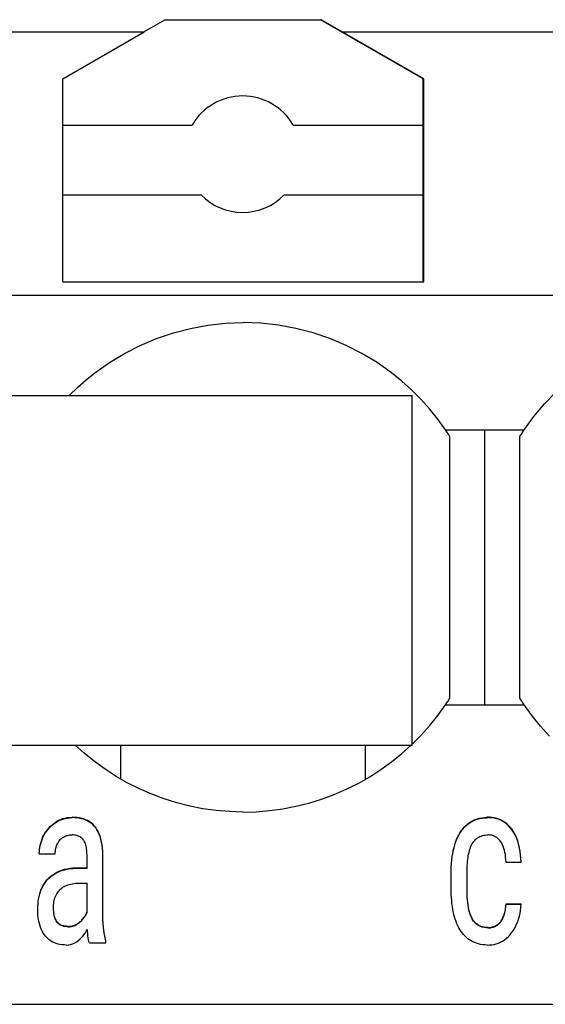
# Model space of a CAD drawing. Header units: millimetres. Extents: x -105 to 192, y -71 to 139.
# Tile 31 of 42: x 37.51 to 42.02, y 41.78 to 50.23. Entities that reach past the tile are written whole.
import ezdxf

# ---------------------------------------------------------------- set-up
doc = ezdxf.new("R2010")
doc.units = ezdxf.units.MM
doc.header["$LTSCALE"] = 1.5
doc.linetypes.add('PHL_THICK', pattern=[0])
doc.layers.get('0').update_dxf_attribs({"linetype": 'CONTINUOUS'})
doc.layers.add('PROJECTION', color=7, linetype='CONTINUOUS')

# ---------------------------------------------------------------- blocks, each defined once
blk = doc.blocks.new('FBS_2_4-select__2', base_point=(-118.5, 96.5))
at = {"color": 7, "linetype": 'Continuous'}
for p, q in [((-118.5, 96.5), (-118.5, 103.5)), ((-115.5, 103.5), (-118.5, 103.5)), ((-115.5, 96.5), (-115.5, 103.5)), ((-115.5, 96.5), (-118.5, 96.5))]:
    blk.add_line(p, q, dxfattribs=at)

msp = doc.modelspace()

# ---------------------------------------------------------------- linework, layer by layer
at = {"layer": 'PROJECTION', "color": 7, "linetype": 'PHL_THICK'}
for p, q in [((38.5703, 50.1268), (38.751, 50.2311)), ((38.751, 50.2311), (40.0889, 50.2311)), ((40.97, 49.7224), (40.0889, 50.2311)), ((40.0889, 50.2311), (40.0939, 50.2311)), ((40.2747, 50.1268), (40.0939, 50.2311)), ((37.35, 50.1268), (38.5753, 50.1268)), ((37.875, 49.7224), (38.5753, 50.1268)), ((40.975, 49.7224), (40.2747, 50.1268)), ((40.2747, 50.1268), (41.5, 50.1268)), ((41.4, 50.1268), (42.7253, 50.1268)), ((37.875, 47.9811), (37.875, 49.7224)), ((40.97, 49.3271), (40.97, 49.7224)), ((40.975, 47.9811), (40.975, 49.7224)), ((40.97, 49.3886), (40.975, 49.3886)), ((37.875, 49.3271), (38.987, 49.3271)), ((39.853, 49.3271), (40.97, 49.3271)), ((40.97, 48.7271), (40.97, 49.3271)), ((40.97, 49.1771), (40.975, 49.1771)), ((37.875, 48.7271), (39.0629, 48.7271)), ((39.7771, 48.7271), (40.97, 48.7271)), ((40.97, 47.9811), (40.97, 48.7271)), ((40.97, 48.6128), (40.975, 48.6128)), ((37.875, 47.9811), (40.975, 47.9811)), ((37.35, 47.867), (62.25, 47.867)), ((38.825, 47.5436), (38.9722, 47.5817)), ((38.9722, 47.5817), (39.1218, 47.6091)), ((39.1218, 47.6091), (39.2729, 47.6256)), ((39.2729, 47.6256), (39.4249, 47.6311)), ((39.5769, 47.6256), (39.4249, 47.6311)), ((39.7281, 47.6091), (39.5769, 47.6256)), ((39.8778, 47.5817), (39.7281, 47.6091)), ((40.025, 47.5436), (39.8778, 47.5817)), ((38.5407, 47.4358), (38.6808, 47.4948)), ((38.6808, 47.4948), (38.825, 47.5436)), ((40.169, 47.4949), (40.025, 47.5436)), ((40.3092, 47.4359), (40.169, 47.4949)), ((38.4052, 47.3669), (38.5407, 47.4358)), ((40.4447, 47.3669), (40.3092, 47.4359)), ((38.275, 47.2883), (38.4052, 47.3669)), ((40.5749, 47.2883), (40.4447, 47.3669)), ((38.1509, 47.2004), (38.275, 47.2883)), ((40.6991, 47.2004), (40.5749, 47.2883)), ((38.0767, 47.1411), (38.1509, 47.2004)), ((40.7869, 47.1296), (40.6991, 47.2004)), ((37.9299, 47.0061), (38.0052, 47.0784)), ((38.0052, 47.0784), (38.0767, 47.1411)), ((40.8707, 47.0543), (40.7869, 47.1296)), ((40.9504, 46.9744), (40.8707, 47.0543)), ((42.0132, 46.935), (42.1119, 47.0376)), ((41.0257, 46.8904), (40.9504, 46.9744)), ((41.9217, 46.826), (42.0132, 46.935)), ((41.0963, 46.8026), (41.0257, 46.8904)), ((41.8379, 46.7111), (41.9217, 46.826)), ((41.1621, 46.7111), (41.0963, 46.8026)), ((41.1677, 46.7029), (41.1621, 46.7111)), ((41.1621, 46.7111), (41.2184, 46.7111)), ((41.1732, 46.6947), (41.1677, 46.7029)), ((41.1786, 46.6864), (41.1732, 46.6947)), ((41.184, 46.6782), (41.1786, 46.6864)), ((41.1894, 46.6699), (41.184, 46.6782)), ((41.1947, 46.6616), (41.1894, 46.6699)), ((41.2, 46.6533), (41.1947, 46.6616)), ((41.2, 44.4089), (41.2, 46.6533)), ((41.2184, 46.7111), (41.2747, 46.7111)), ((41.2747, 46.7111), (41.3311, 46.7111)), ((41.3311, 46.7111), (41.3874, 46.7111)), ((41.3874, 46.7111), (41.4437, 46.7111)), ((41.4, 46.7111), (41.4626, 46.7111)), ((41.4437, 46.7111), (41.5, 46.7111)), ((41.4626, 46.7111), (41.5251, 46.7111)), ((41.5, 46.6192), (41.5, 46.7111)), ((41.5251, 46.7111), (41.5877, 46.7111)), ((41.5877, 46.7111), (41.6502, 46.7111)), ((41.6502, 46.7111), (41.7128, 46.7111)), ((41.7128, 46.7111), (41.7753, 46.7111)), ((41.7753, 46.7111), (41.8379, 46.7111)), ((41.8, 46.6533), (41.8053, 46.6616)), ((41.8, 46.575), (41.8, 46.6533)), ((41.8053, 46.6616), (41.8106, 46.6699)), ((41.8106, 46.6699), (41.816, 46.6782)), ((41.816, 46.6782), (41.8214, 46.6864)), ((41.8214, 46.6864), (41.8268, 46.6947)), ((41.8268, 46.6947), (41.8323, 46.7029)), ((41.8323, 46.7029), (41.8379, 46.7111)), ((41.5, 46.5486), (41.5, 46.6192)), ((41.8, 46.5018), (41.8, 46.575)), ((41.5, 46.4692), (41.5, 46.5486)), ((41.8, 46.4229), (41.8, 46.5018)), ((41.5, 46.3896), (41.5, 46.4692)), ((41.8, 46.3423), (41.8, 46.4229)), ((41.5, 46.3021), (41.5, 46.3896)), ((41.8, 46.2754), (41.8, 46.3423)), ((41.5, 46.2172), (41.5, 46.3021)), ((41.8, 46.1949), (41.8, 46.2754)), ((41.5, 46.1377), (41.5, 46.2172)), ((41.5, 46.0406), (41.5, 46.1377)), ((41.8, 46.1107), (41.8, 46.1949)), ((41.8, 46.0225), (41.8, 46.1107)), ((41.5, 45.9484), (41.5, 46.0406)), ((41.8, 45.9356), (41.8, 46.0225)), ((41.5, 45.8525), (41.5, 45.9484)), ((41.8, 45.8423), (41.8, 45.9356)), ((41.5, 45.7529), (41.5, 45.8525)), ((41.8, 45.7459), (41.8, 45.8423)), ((41.5, 45.6529), (41.5, 45.7529)), ((41.8, 45.651), (41.8, 45.7459)), ((41.5, 45.5521), (41.5, 45.6529)), ((41.8, 45.5561), (41.8, 45.651)), ((41.5, 45.458), (41.5, 45.5521)), ((41.8, 45.4674), (41.8, 45.5561)), ((41.8, 45.3715), (41.8, 45.4674)), ((41.5, 45.357), (41.5, 45.458)), ((41.5, 45.2627), (41.5, 45.357)), ((41.8, 45.2779), (41.8, 45.3715)), ((41.5, 45.1659), (41.5, 45.2627)), ((41.8, 45.1898), (41.8, 45.2779)), ((41.5, 45.0756), (41.5, 45.1659)), ((41.8, 45.1011), (41.8, 45.1898)), ((41.5, 44.9889), (41.5, 45.0756)), ((41.8, 45.0218), (41.8, 45.1011)), ((41.5, 44.9023), (41.5, 44.9889)), ((41.8, 44.9401), (41.8, 45.0218)), ((41.5, 44.8158), (41.5, 44.9023)), ((41.8, 44.8556), (41.8, 44.9401)), ((41.5, 44.7369), (41.5, 44.8158)), ((41.8, 44.7728), (41.8, 44.8556)), ((41.5, 44.6512), (41.5, 44.7369)), ((41.8, 44.696), (41.8, 44.7728)), ((41.5, 44.5807), (41.5, 44.6512)), ((41.8, 44.6237), (41.8, 44.696)), ((41.8, 44.5573), (41.8, 44.6237)), ((41.5, 44.5062), (41.5, 44.5807)), ((41.8, 44.4858), (41.8, 44.5573)), ((41.5, 44.4294), (41.5, 44.5062)), ((41.8, 44.4089), (41.8, 44.4858)), ((41.1677, 44.3593), (41.1732, 44.3675)), ((41.1732, 44.3675), (41.1786, 44.3758)), ((41.1786, 44.3758), (41.184, 44.384)), ((41.184, 44.384), (41.1894, 44.3923)), ((41.1894, 44.3923), (41.1947, 44.4006)), ((41.1947, 44.4006), (41.2, 44.4089)), ((41.5, 44.3511), (41.5, 44.4294)), ((41.8053, 44.4006), (41.8, 44.4089)), ((41.8106, 44.3923), (41.8053, 44.4006)), ((41.816, 44.384), (41.8106, 44.3923)), ((41.8214, 44.3758), (41.816, 44.384)), ((41.8268, 44.3675), (41.8214, 44.3758)), ((41.8323, 44.3593), (41.8268, 44.3675)), ((41.0963, 44.2596), (41.1621, 44.3511)), ((41.1621, 44.3511), (41.1677, 44.3593)), ((41.1621, 44.3511), (41.2184, 44.3511)), ((41.2184, 44.3511), (41.2747, 44.3511)), ((41.2747, 44.3511), (41.3311, 44.3511)), ((41.3311, 44.3511), (41.3874, 44.3511)), ((41.3874, 44.3511), (41.4437, 44.3511)), ((41.4, 44.3511), (41.4626, 44.3511)), ((41.4437, 44.3511), (41.5, 44.3511)), ((41.4626, 44.3511), (41.5251, 44.3511)), ((41.5251, 44.3511), (41.5877, 44.3511)), ((41.5877, 44.3511), (41.6502, 44.3511)), ((41.6502, 44.3511), (41.7128, 44.3511)), ((41.7128, 44.3511), (41.7753, 44.3511)), ((41.7753, 44.3511), (41.8379, 44.3511)), ((41.8379, 44.3511), (41.8323, 44.3593)), ((41.9055, 44.2572), (41.8379, 44.3511)), ((41.0257, 44.1718), (41.0963, 44.2596)), ((41.9783, 44.1671), (41.9055, 44.2572)), ((40.9504, 44.0878), (41.0257, 44.1718)), ((42.0559, 44.0811), (41.9783, 44.1671)), ((40.8705, 44.0078), (40.9504, 44.0878)), ((38.0588, 43.9362), (37.9816, 44.0061)), ((38.375, 43.9027), (38.375, 44.0061)), ((40.475, 43.9154), (40.475, 44.0061)), ((40.7865, 43.9322), (40.8705, 44.0078)), ((38.1468, 43.8649), (38.0588, 43.9362)), ((38.2386, 43.7984), (38.1468, 43.8649)), ((38.375, 43.8644), (38.375, 43.9027)), ((38.375, 43.8262), (38.375, 43.8644)), ((40.475, 43.8473), (40.475, 43.9154)), ((40.6064, 43.795), (40.6984, 43.8613)), ((40.6984, 43.8613), (40.7865, 43.9322)), ((38.334, 43.7368), (38.2386, 43.7984)), ((38.375, 43.7881), (38.375, 43.8262)), ((38.375, 43.7502), (38.375, 43.7881)), ((40.475, 43.7797), (40.475, 43.8473)), ((40.475, 43.7125), (40.475, 43.7797)), ((40.5108, 43.7336), (40.6064, 43.795)), ((38.4327, 43.6803), (38.334, 43.7368)), ((38.375, 43.7125), (38.375, 43.7502)), ((40.4119, 43.6775), (40.5108, 43.7336)), ((38.5344, 43.6293), (38.4327, 43.6803)), ((38.639, 43.5837), (38.5344, 43.6293)), ((40.2052, 43.5814), (40.31, 43.6267)), ((40.31, 43.6267), (40.4119, 43.6775)), ((38.7461, 43.5439), (38.639, 43.5837)), ((38.8554, 43.5098), (38.7461, 43.5439)), ((39.9887, 43.5082), (40.098, 43.5419)), ((40.098, 43.5419), (40.2052, 43.5814)), ((38.9664, 43.4818), (38.8554, 43.5098)), ((39.079, 43.4598), (38.9664, 43.4818)), ((39.1927, 43.444), (39.079, 43.4598)), ((39.3071, 43.4344), (39.1927, 43.444)), ((39.4218, 43.4311), (39.3071, 43.4344)), ((39.4218, 43.4311), (39.5367, 43.4341)), ((39.5367, 43.4341), (39.6512, 43.4433)), ((39.6512, 43.4433), (39.765, 43.4588)), ((39.765, 43.4588), (39.8776, 43.4805)), ((39.8776, 43.4805), (39.9887, 43.5082)), ((37.8093, 43.3418), (37.825, 43.3516)), ((37.825, 43.3516), (37.8415, 43.3606)), ((37.825, 43.3484), (37.8415, 43.3574)), ((37.8415, 43.3606), (37.8587, 43.3683)), ((37.8415, 43.3574), (37.8587, 43.3651)), ((37.8587, 43.3683), (37.8766, 43.3747)), ((37.8587, 43.3651), (37.8766, 43.3714)), ((37.8766, 43.3747), (37.8952, 43.3796)), ((37.8766, 43.3714), (37.8952, 43.3764)), ((37.8952, 43.3796), (37.9145, 43.3832)), ((37.8952, 43.3764), (37.9145, 43.38)), ((37.9145, 43.3832), (37.9344, 43.3854)), ((37.9145, 43.38), (37.9344, 43.3822)), ((37.9344, 43.3854), (37.955, 43.3862)), ((37.9344, 43.3822), (37.955, 43.383)), ((37.9758, 43.3857), (37.955, 43.3862)), ((37.9758, 43.3825), (37.955, 43.383)), ((37.9959, 43.384), (37.9758, 43.3857)), ((37.9959, 43.3808), (37.9758, 43.3825)), ((38.0155, 43.3812), (37.9959, 43.384)), ((38.0155, 43.378), (37.9959, 43.3808)), ((38.0344, 43.3772), (38.0155, 43.3812)), ((38.0344, 43.374), (38.0155, 43.378)), ((38.0527, 43.372), (38.0344, 43.3772)), ((38.0527, 43.3688), (38.0344, 43.374)), ((38.0703, 43.3657), (38.0527, 43.372)), ((38.0703, 43.3624), (38.0527, 43.3688)), ((38.0872, 43.3579), (38.0703, 43.3657)), ((38.0872, 43.3547), (38.0703, 43.3624)), ((38.1031, 43.3487), (38.0872, 43.3579)), ((38.1031, 43.3455), (38.0872, 43.3547)), ((38.1181, 43.3382), (38.1031, 43.3487)), ((41.3658, 43.3398), (41.3819, 43.3501)), ((41.3819, 43.3501), (41.3989, 43.3592)), ((41.3819, 43.3469), (41.3989, 43.3559)), ((41.3989, 43.3592), (41.4167, 43.3669)), ((41.3989, 43.3559), (41.4167, 43.3637)), ((41.4167, 43.3669), (41.4353, 43.3734)), ((41.4167, 43.3637), (41.4353, 43.3702)), ((41.4353, 43.3734), (41.4547, 43.3785)), ((41.4353, 43.3702), (41.4547, 43.3753)), ((41.4547, 43.3785), (41.4749, 43.3824)), ((41.4547, 43.3753), (41.4749, 43.3791)), ((41.4749, 43.3824), (41.4959, 43.3849)), ((41.4749, 43.3791), (41.4959, 43.3816)), ((41.4959, 43.3849), (41.5178, 43.3861)), ((41.4959, 43.3816), (41.5178, 43.3828)), ((41.5402, 43.3859), (41.5178, 43.3861)), ((41.5402, 43.3827), (41.5178, 43.3828)), ((41.562, 43.3842), (41.5402, 43.3859)), ((41.562, 43.3809), (41.5402, 43.3827)), ((41.583, 43.3808), (41.562, 43.3842)), ((41.583, 43.3776), (41.562, 43.3809)), ((41.6032, 43.3758), (41.583, 43.3808)), ((41.6032, 43.3726), (41.583, 43.3776)), ((41.6226, 43.3692), (41.6032, 43.3758)), ((41.6226, 43.366), (41.6032, 43.3726)), ((41.6413, 43.361), (41.6226, 43.3692)), ((41.6413, 43.3577), (41.6226, 43.366)), ((41.6591, 43.3512), (41.6413, 43.361)), ((41.6591, 43.3479), (41.6413, 43.3577)), ((41.676, 43.3399), (41.6591, 43.3512)), ((37.7223, 43.2495), (37.7322, 43.2649)), ((37.7322, 43.2649), (37.743, 43.2797)), ((37.7322, 43.2617), (37.743, 43.2764)), ((37.743, 43.2797), (37.7546, 43.2938)), ((37.743, 43.2764), (37.7546, 43.2906)), ((37.7546, 43.2938), (37.7671, 43.3071)), ((37.7546, 43.2906), (37.7671, 43.3039)), ((37.7671, 43.3071), (37.7803, 43.3195)), ((37.7671, 43.3039), (37.7803, 43.3163)), ((37.7803, 43.3195), (37.7944, 43.3311)), ((37.7803, 43.3163), (37.7944, 43.3279)), ((37.7944, 43.3311), (37.8093, 43.3418)), ((37.7944, 43.3279), (37.8093, 43.3386)), ((37.8093, 43.3386), (37.825, 43.3484)), ((38.1181, 43.3349), (38.1031, 43.3455)), ((38.1322, 43.3261), (38.1181, 43.3382)), ((38.1322, 43.3229), (38.1181, 43.3349)), ((38.1455, 43.3127), (38.1322, 43.3261)), ((38.1455, 43.3094), (38.1322, 43.3229)), ((38.1578, 43.2978), (38.1455, 43.3127)), ((38.1578, 43.2945), (38.1455, 43.3094)), ((38.169, 43.2814), (38.1578, 43.2978)), ((38.169, 43.2781), (38.1578, 43.2945)), ((38.1792, 43.2635), (38.169, 43.2814)), ((38.1792, 43.2603), (38.169, 43.2781)), ((41.2861, 43.2534), (41.2973, 43.2707)), ((41.2861, 43.2502), (41.2973, 43.2675)), ((41.2973, 43.2707), (41.3094, 43.2869)), ((41.2973, 43.2675), (41.3094, 43.2837)), ((41.3094, 43.2869), (41.3223, 43.3019)), ((41.3094, 43.2837), (41.3223, 43.2987)), ((41.3223, 43.3019), (41.336, 43.3157)), ((41.3223, 43.2987), (41.336, 43.3125)), ((41.336, 43.3157), (41.3505, 43.3284)), ((41.336, 43.3125), (41.3505, 43.3251)), ((41.3505, 43.3284), (41.3658, 43.3398)), ((41.3505, 43.3251), (41.3658, 43.3366)), ((41.3658, 43.3366), (41.3819, 43.3469)), ((41.676, 43.3367), (41.6591, 43.3479)), ((41.692, 43.3272), (41.676, 43.3399)), ((41.692, 43.324), (41.676, 43.3367)), ((41.707, 43.313), (41.692, 43.3272)), ((41.707, 43.3098), (41.692, 43.324)), ((41.7211, 43.2974), (41.707, 43.313)), ((41.7211, 43.2941), (41.707, 43.3098)), ((41.7342, 43.2803), (41.7211, 43.2974)), ((41.7342, 43.277), (41.7211, 43.2941)), ((41.7464, 43.2617), (41.7342, 43.2803)), ((41.7464, 43.2585), (41.7342, 43.277)), ((37.6859, 43.1643), (37.6914, 43.1822)), ((37.6914, 43.1822), (37.6978, 43.1999)), ((37.6914, 43.179), (37.6978, 43.1967)), ((37.6978, 43.1999), (37.7051, 43.217)), ((37.6978, 43.1967), (37.7051, 43.2138)), ((37.7051, 43.217), (37.7133, 43.2336)), ((37.7051, 43.2138), (37.7133, 43.2304)), ((37.7133, 43.2336), (37.7223, 43.2495)), ((37.7133, 43.2304), (37.7223, 43.2463)), ((37.7223, 43.2463), (37.7322, 43.2617)), ((37.8374, 43.1733), (37.8424, 43.1808)), ((37.8424, 43.1808), (37.8478, 43.188)), ((37.8478, 43.188), (37.8536, 43.1946)), ((37.8536, 43.1946), (37.8598, 43.2009)), ((37.8598, 43.2009), (37.8664, 43.2067)), ((37.8664, 43.2067), (37.8734, 43.212)), ((37.8734, 43.212), (37.8809, 43.2168)), ((37.8809, 43.2168), (37.8887, 43.2213)), ((37.8887, 43.2213), (37.8969, 43.2251)), ((37.8969, 43.2251), (37.9055, 43.2284)), ((37.9055, 43.2284), (37.9146, 43.231)), ((37.9146, 43.231), (37.924, 43.2329)), ((37.924, 43.2329), (37.9339, 43.2342)), ((37.9339, 43.2342), (37.9441, 43.2348)), ((37.9441, 43.2348), (37.9547, 43.2348)), ((37.9649, 43.2343), (37.9547, 43.2348)), ((37.9747, 43.2334), (37.9649, 43.2343)), ((37.9841, 43.2319), (37.9747, 43.2334)), ((37.993, 43.2299), (37.9841, 43.2319)), ((38.0015, 43.2275), (37.993, 43.2299)), ((38.0096, 43.2245), (38.0015, 43.2275)), ((38.0172, 43.2211), (38.0096, 43.2245)), ((38.0244, 43.2171), (38.0172, 43.2211)), ((38.0312, 43.2127), (38.0244, 43.2171)), ((38.0376, 43.2078), (38.0312, 43.2127)), ((38.0435, 43.2024), (38.0376, 43.2078)), ((38.049, 43.1965), (38.0435, 43.2024)), ((38.054, 43.19), (38.049, 43.1965)), ((38.0587, 43.1829), (38.054, 43.19)), ((38.0629, 43.1752), (38.0587, 43.1829)), ((38.1883, 43.2441), (38.1792, 43.2635)), ((38.1883, 43.2409), (38.1792, 43.2603)), ((38.1963, 43.2232), (38.1883, 43.2441)), ((38.1963, 43.22), (38.1883, 43.2409)), ((38.2032, 43.2008), (38.1963, 43.2232)), ((38.2032, 43.1976), (38.1963, 43.22)), ((38.2089, 43.1767), (38.2032, 43.2008)), ((38.2089, 43.1734), (38.2032, 43.1976)), ((41.2488, 43.1731), (41.257, 43.1948)), ((41.2488, 43.1699), (41.257, 43.1916)), ((41.257, 43.1948), (41.2659, 43.2154)), ((41.257, 43.1916), (41.2659, 43.2122)), ((41.2659, 43.2154), (41.2756, 43.2349)), ((41.2659, 43.2122), (41.2756, 43.2317)), ((41.2756, 43.2349), (41.2861, 43.2534)), ((41.2756, 43.2317), (41.2861, 43.2502)), ((41.4053, 43.1787), (41.4126, 43.1875)), ((41.4126, 43.1875), (41.4204, 43.1956)), ((41.4204, 43.1956), (41.4287, 43.203)), ((41.4287, 43.203), (41.4374, 43.2097)), ((41.4374, 43.2097), (41.4467, 43.2157)), ((41.4467, 43.2157), (41.4567, 43.2209)), ((41.4567, 43.2209), (41.4672, 43.2253)), ((41.4672, 43.2253), (41.4784, 43.2289)), ((41.4784, 43.2289), (41.4902, 43.2316)), ((41.4902, 43.2316), (41.5026, 43.2335)), ((41.5026, 43.2335), (41.5157, 43.2346)), ((41.5157, 43.2346), (41.5294, 43.2349)), ((41.5429, 43.2341), (41.5294, 43.2349)), ((41.5558, 43.2322), (41.5429, 43.2341)), ((41.5681, 43.2292), (41.5558, 43.2322)), ((41.5798, 43.225), (41.5681, 43.2292)), ((41.591, 43.2196), (41.5798, 43.225)), ((41.6016, 43.2131), (41.591, 43.2196)), ((41.6115, 43.2054), (41.6016, 43.2131)), ((41.6209, 43.1966), (41.6115, 43.2054)), ((41.6297, 43.1866), (41.6209, 43.1966)), ((41.6379, 43.1755), (41.6297, 43.1866)), ((41.7575, 43.2418), (41.7464, 43.2617)), ((41.7575, 43.2386), (41.7464, 43.2585)), ((41.7677, 43.2206), (41.7575, 43.2418)), ((41.7677, 43.2173), (41.7575, 43.2386)), ((41.7768, 43.1979), (41.7677, 43.2206)), ((41.7768, 43.1947), (41.7677, 43.2173)), ((41.7849, 43.1739), (41.7768, 43.1979)), ((41.7849, 43.1707), (41.7768, 43.1947)), ((37.674, 43.0925), (37.6754, 43.1105)), ((37.674, 43.0892), (37.6754, 43.1072)), ((37.6754, 43.1105), (37.6779, 43.1284)), ((37.6754, 43.1072), (37.6779, 43.1252)), ((37.6779, 43.1284), (37.6814, 43.1464)), ((37.6779, 43.1252), (37.6814, 43.1431)), ((37.6814, 43.1464), (37.6859, 43.1643)), ((37.6814, 43.1431), (37.6859, 43.1611)), ((37.6859, 43.1611), (37.6914, 43.179)), ((37.8113, 43.0917), (37.8124, 43.1017)), ((37.8124, 43.1017), (37.814, 43.1115)), ((37.814, 43.1115), (37.8161, 43.1211)), ((37.8161, 43.1211), (37.8186, 43.1306)), ((37.8186, 43.1306), (37.8215, 43.1398)), ((37.8215, 43.1398), (37.8249, 43.1488)), ((37.8249, 43.1488), (37.8287, 43.1573)), ((37.8287, 43.1573), (37.8329, 43.1655)), ((37.8329, 43.1655), (37.8374, 43.1733)), ((38.0668, 43.1667), (38.0629, 43.1752)), ((38.0702, 43.1576), (38.0668, 43.1667)), ((38.0733, 43.1478), (38.0702, 43.1576)), ((38.0759, 43.1373), (38.0733, 43.1478)), ((38.0781, 43.1262), (38.0759, 43.1373)), ((38.0799, 43.1144), (38.0781, 43.1262)), ((38.0814, 43.1019), (38.0799, 43.1144)), ((38.0824, 43.0888), (38.0814, 43.1019)), ((38.2134, 43.1507), (38.2089, 43.1767)), ((38.2134, 43.1474), (38.2089, 43.1734)), ((38.2165, 43.1229), (38.2134, 43.1507)), ((38.2165, 43.1196), (38.2134, 43.1474)), ((38.2184, 43.0932), (38.2165, 43.1229)), ((38.2184, 43.09), (38.2165, 43.1196)), ((41.224, 43.0756), (41.2291, 43.1015)), ((41.224, 43.0723), (41.2291, 43.0983)), ((41.2291, 43.1015), (41.2349, 43.1265)), ((41.2291, 43.0983), (41.2349, 43.1232)), ((41.2349, 43.1265), (41.2415, 43.1503)), ((41.2349, 43.1232), (41.2415, 43.1471)), ((41.2415, 43.1503), (41.2488, 43.1731)), ((41.2415, 43.1471), (41.2488, 43.1699)), ((41.3637, 43.0851), (41.3673, 43.099)), ((41.3673, 43.099), (41.3714, 43.1122)), ((41.3714, 43.1122), (41.3759, 43.1249)), ((41.3759, 43.1249), (41.3808, 43.137)), ((41.3808, 43.137), (41.3862, 43.1484)), ((41.3862, 43.1484), (41.3921, 43.1592)), ((41.3921, 43.1592), (41.3984, 43.1693)), ((41.3984, 43.1693), (41.4053, 43.1787)), ((41.6455, 43.1633), (41.6379, 43.1755)), ((41.6523, 43.1498), (41.6455, 43.1633)), ((41.6585, 43.1353), (41.6523, 43.1498)), ((41.6639, 43.1196), (41.6585, 43.1353)), ((41.6686, 43.1027), (41.6639, 43.1196)), ((41.6726, 43.0847), (41.6686, 43.1027)), ((41.7921, 43.1486), (41.7849, 43.1739)), ((41.7921, 43.1453), (41.7849, 43.1707)), ((41.7981, 43.122), (41.7921, 43.1486)), ((41.7981, 43.1188), (41.7921, 43.1453)), ((41.8031, 43.0943), (41.7981, 43.122)), ((41.8031, 43.0911), (41.7981, 43.1188)), ((37.6735, 43.0744), (37.674, 43.0925)), ((37.6735, 43.0712), (37.674, 43.0892)), ((37.6735, 43.0712), (37.6735, 43.0744)), ((37.6735, 43.0712), (37.8104, 43.0712)), ((37.8104, 43.0712), (37.8106, 43.0815)), ((37.8106, 43.0815), (37.8113, 43.0917)), ((38.083, 43.075), (38.0824, 43.0888)), ((38.0832, 43.0605), (38.083, 43.075)), ((38.0832, 42.9485), (38.0832, 43.0605)), ((38.2191, 43.0618), (38.2184, 43.0932)), ((38.2191, 43.0586), (38.2184, 43.09)), ((38.2191, 42.5393), (38.2191, 43.0586)), ((41.2136, 42.9918), (41.2163, 43.0207)), ((41.2136, 42.9885), (41.2163, 43.0175)), ((41.2163, 43.0207), (41.2198, 43.0486)), ((41.2163, 43.0175), (41.2198, 43.0454)), ((41.2198, 43.0486), (41.224, 43.0756)), ((41.2198, 43.0454), (41.224, 43.0723)), ((41.3517, 43.0068), (41.3534, 43.0236)), ((41.3534, 43.0236), (41.3553, 43.0398)), ((41.3553, 43.0398), (41.3577, 43.0555)), ((41.3577, 43.0555), (41.3605, 43.0706)), ((41.3605, 43.0706), (41.3637, 43.0851)), ((41.6759, 43.0655), (41.6726, 43.0847)), ((41.6785, 43.0452), (41.6759, 43.0655)), ((41.6804, 43.0237), (41.6785, 43.0452)), ((41.6816, 43.0011), (41.6804, 43.0237)), ((41.8069, 43.0655), (41.8031, 43.0943)), ((41.8069, 43.0623), (41.8031, 43.0911)), ((41.8096, 43.0355), (41.8069, 43.0655)), ((41.8096, 43.0323), (41.8069, 43.0623)), ((41.8113, 43.0043), (41.8096, 43.0355)), ((41.8113, 43.0011), (41.8096, 43.0323)), ((37.8454, 42.9249), (37.8665, 42.9331)), ((37.8454, 42.9217), (37.8665, 42.9299)), ((37.8665, 42.9331), (37.8887, 42.9398)), ((37.8665, 42.9299), (37.8887, 42.9366)), ((37.8887, 42.9398), (37.912, 42.945)), ((37.8887, 42.9366), (37.912, 42.9418)), ((37.912, 42.945), (37.9364, 42.9488)), ((37.912, 42.9418), (37.9364, 42.9455)), ((37.9364, 42.9488), (37.9619, 42.951)), ((37.9364, 42.9455), (37.9619, 42.9478)), ((37.9619, 42.951), (37.9885, 42.9517)), ((37.9619, 42.9478), (37.9885, 42.9485)), ((37.9885, 42.9517), (38.0832, 42.9517)), ((37.9885, 42.9485), (37.9885, 42.9517)), ((37.9885, 42.9485), (38.0832, 42.9485)), ((41.2101, 42.8991), (41.2105, 42.931)), ((41.2101, 42.8959), (41.2105, 42.9278)), ((41.2105, 42.931), (41.2116, 42.9619)), ((41.2105, 42.9278), (41.2116, 42.9586)), ((41.2116, 42.9619), (41.2136, 42.9918)), ((41.2116, 42.9586), (41.2136, 42.9885)), ((41.3471, 42.9156), (41.3475, 42.9348)), ((41.3475, 42.9348), (41.3482, 42.9535)), ((41.3482, 42.9535), (41.3491, 42.9718)), ((41.3491, 42.9718), (41.3502, 42.9895)), ((41.3502, 42.9895), (41.3517, 43.0068)), ((41.6816, 43.0011), (41.8113, 43.0011)), ((41.8113, 43.0011), (41.8113, 43.0043)), ((37.7293, 42.8353), (37.7424, 42.8514)), ((37.7293, 42.8321), (37.7424, 42.8482)), ((37.7424, 42.8514), (37.7567, 42.8664)), ((37.7424, 42.8482), (37.7567, 42.8632)), ((37.7567, 42.8664), (37.7722, 42.8803)), ((37.7567, 42.8632), (37.7722, 42.8771)), ((37.7722, 42.8803), (37.7887, 42.8932)), ((37.7722, 42.8771), (37.7887, 42.8899)), ((37.7887, 42.8932), (37.8065, 42.9049)), ((37.7887, 42.8899), (37.8065, 42.9016)), ((37.8065, 42.9049), (37.8253, 42.9154)), ((37.8065, 42.9016), (37.8253, 42.9122)), ((37.8253, 42.9154), (37.8454, 42.9249)), ((37.8253, 42.9122), (37.8454, 42.9217)), ((41.2101, 42.777), (41.2101, 42.8959)), ((41.347, 42.8959), (41.3471, 42.9156)), ((41.347, 42.777), (41.347, 42.8959)), ((37.6807, 42.7403), (37.6881, 42.7613)), ((37.6807, 42.7371), (37.6881, 42.758)), ((37.6881, 42.7613), (37.6967, 42.7812)), ((37.6881, 42.758), (37.6967, 42.778)), ((37.6967, 42.7812), (37.7064, 42.8002)), ((37.6967, 42.778), (37.7064, 42.797)), ((37.7064, 42.8002), (37.7173, 42.8183)), ((37.7064, 42.797), (37.7173, 42.815)), ((37.7173, 42.8183), (37.7293, 42.8353)), ((37.7173, 42.815), (37.7293, 42.8321)), ((37.8429, 42.7557), (37.8506, 42.7639)), ((37.8506, 42.7639), (37.8588, 42.7715)), ((37.8588, 42.7715), (37.8676, 42.7786)), ((37.8676, 42.7786), (37.8769, 42.7852)), ((37.8769, 42.7852), (37.8867, 42.7913)), ((37.8867, 42.7913), (37.8971, 42.7968)), ((37.8971, 42.7968), (37.9081, 42.8017)), ((37.9081, 42.8017), (37.9196, 42.8062)), ((37.9196, 42.8062), (37.9316, 42.8101)), ((37.9316, 42.8101), (37.944, 42.8134)), ((37.944, 42.8134), (37.9568, 42.8161)), ((37.9568, 42.8161), (37.97, 42.8182)), ((37.97, 42.8182), (37.9837, 42.8196)), ((37.9837, 42.8196), (37.9977, 42.8205)), ((37.9977, 42.8205), (38.0121, 42.8208)), ((38.0121, 42.8208), (38.0832, 42.8208)), ((38.0832, 42.5695), (38.0832, 42.8208)), ((41.2104, 42.749), (41.2101, 42.777)), ((41.3472, 42.7536), (41.347, 42.7803)), ((41.3472, 42.7504), (41.347, 42.777)), ((37.6624, 42.6494), (37.6652, 42.6731)), ((37.6652, 42.6731), (37.6692, 42.6962)), ((37.6652, 42.6699), (37.6692, 42.6929)), ((37.6692, 42.6962), (37.6744, 42.7186)), ((37.6692, 42.6929), (37.6744, 42.7153)), ((37.6744, 42.7186), (37.6807, 42.7403)), ((37.6744, 42.7153), (37.6807, 42.7371)), ((37.8014, 42.6711), (37.8044, 42.6834)), ((37.8044, 42.6834), (37.8081, 42.6953)), ((37.8081, 42.6953), (37.8125, 42.7067)), ((37.8125, 42.7067), (37.8175, 42.7175)), ((37.8175, 42.7175), (37.823, 42.7279)), ((37.823, 42.7279), (37.8291, 42.7377)), ((37.8291, 42.7377), (37.8357, 42.7469)), ((37.8357, 42.7469), (37.8429, 42.7557)), ((41.2113, 42.7218), (41.2104, 42.749)), ((41.2128, 42.6953), (41.2113, 42.7218)), ((41.2149, 42.6695), (41.2128, 42.6953)), ((41.3479, 42.7279), (41.3472, 42.7536)), ((41.3479, 42.7246), (41.3472, 42.7504)), ((41.3491, 42.703), (41.3479, 42.7279)), ((41.3491, 42.6998), (41.3479, 42.7246)), ((41.3507, 42.6791), (41.3491, 42.703)), ((41.3507, 42.6759), (41.3491, 42.6998)), ((41.3528, 42.6561), (41.3507, 42.6791)), ((41.3528, 42.6529), (41.3507, 42.6759)), ((37.6601, 42.6), (37.6607, 42.625)), ((37.6601, 42.5968), (37.6607, 42.6218)), ((37.6601, 42.5968), (37.6601, 42.6)), ((37.6606, 42.5718), (37.6601, 42.5968)), ((37.6607, 42.625), (37.6624, 42.6494)), ((37.6607, 42.6218), (37.6624, 42.6462)), ((37.6624, 42.6462), (37.6652, 42.6699)), ((37.796, 42.6171), (37.7963, 42.6313)), ((37.7962, 42.606), (37.796, 42.6204)), ((37.7962, 42.6028), (37.796, 42.6171)), ((37.7967, 42.5924), (37.7962, 42.606)), ((37.7967, 42.5892), (37.7962, 42.6028)), ((37.7963, 42.6313), (37.7973, 42.6451)), ((37.7976, 42.5795), (37.7967, 42.5924)), ((37.7976, 42.5763), (37.7967, 42.5892)), ((37.7973, 42.6451), (37.799, 42.6583)), ((37.799, 42.6583), (37.8014, 42.6711)), ((41.2175, 42.6445), (41.2149, 42.6695)), ((41.2208, 42.6202), (41.2175, 42.6445)), ((41.2247, 42.5967), (41.2208, 42.6202)), ((41.2291, 42.5739), (41.2247, 42.5967)), ((41.3554, 42.634), (41.3528, 42.6561)), ((41.3554, 42.6308), (41.3528, 42.6529)), ((41.3587, 42.613), (41.3554, 42.634)), ((41.3587, 42.6098), (41.3554, 42.6308)), ((41.3627, 42.5931), (41.3587, 42.613)), ((41.3627, 42.5899), (41.3587, 42.6098)), ((41.3676, 42.5744), (41.3627, 42.5931)), ((41.3676, 42.5711), (41.3627, 42.5899)), ((41.6744, 42.5811), (41.6766, 42.5928)), ((41.6744, 42.5779), (41.6766, 42.5896)), ((41.6766, 42.5928), (41.6784, 42.605)), ((41.6766, 42.5896), (41.6784, 42.6018)), ((41.6784, 42.605), (41.6798, 42.6178)), ((41.6784, 42.6018), (41.6798, 42.6145)), ((41.6798, 42.6178), (41.6809, 42.631)), ((41.6798, 42.6145), (41.6809, 42.6278)), ((41.6809, 42.631), (41.6816, 42.6448)), ((41.6809, 42.6278), (41.6816, 42.6416)), ((41.6816, 42.6448), (41.8113, 42.6448)), ((41.6816, 42.6416), (41.6816, 42.6448)), ((41.6816, 42.6416), (41.8113, 42.6416)), ((41.8066, 42.5875), (41.8096, 42.6141)), ((41.8096, 42.6141), (41.8113, 42.6416)), ((41.8113, 42.6416), (41.8113, 42.6448)), ((37.662, 42.5478), (37.6606, 42.5718)), ((37.6643, 42.525), (37.662, 42.5478)), ((37.6675, 42.5032), (37.6643, 42.525)), ((37.7989, 42.5674), (37.7976, 42.5795)), ((37.7989, 42.5641), (37.7976, 42.5763)), ((37.8005, 42.5559), (37.7989, 42.5674)), ((37.8005, 42.5527), (37.7989, 42.5641)), ((37.8026, 42.5451), (37.8005, 42.5559)), ((37.8026, 42.5419), (37.8005, 42.5527)), ((37.8049, 42.5351), (37.8026, 42.5451)), ((37.8049, 42.5319), (37.8026, 42.5419)), ((37.8077, 42.5257), (37.8049, 42.5351)), ((37.8077, 42.5224), (37.8049, 42.5319)), ((37.8108, 42.5168), (37.8077, 42.5257)), ((37.8108, 42.5136), (37.8077, 42.5224)), ((37.8142, 42.5086), (37.8108, 42.5168)), ((37.8142, 42.5054), (37.8108, 42.5136)), ((37.8181, 42.501), (37.8142, 42.5086)), ((37.8181, 42.4977), (37.8142, 42.5054)), ((38.0325, 42.4977), (38.0392, 42.5042)), ((38.0392, 42.5042), (38.0455, 42.511)), ((38.0392, 42.501), (38.0455, 42.5078)), ((38.0455, 42.511), (38.0515, 42.5181)), ((38.0455, 42.5078), (38.0515, 42.5149)), ((38.0515, 42.5181), (38.0571, 42.5256)), ((38.0515, 42.5149), (38.0571, 42.5223)), ((38.0571, 42.5256), (38.0624, 42.5332)), ((38.0571, 42.5223), (38.0624, 42.53)), ((38.0624, 42.5332), (38.0673, 42.5409)), ((38.0624, 42.53), (38.0673, 42.5377)), ((38.0673, 42.5409), (38.0718, 42.5488)), ((38.0673, 42.5377), (38.0718, 42.5455)), ((38.0718, 42.5488), (38.076, 42.5567)), ((38.0718, 42.5455), (38.076, 42.5534)), ((38.076, 42.5567), (38.0798, 42.5647)), ((38.076, 42.5534), (38.0798, 42.5614)), ((38.0798, 42.5647), (38.0832, 42.5727)), ((38.0798, 42.5614), (38.0832, 42.5695)), ((38.2196, 42.5115), (38.2191, 42.5425)), ((38.2196, 42.5083), (38.2191, 42.5393)), ((38.2211, 42.4787), (38.2196, 42.5115)), ((38.2211, 42.4755), (38.2196, 42.5083)), ((41.2342, 42.5518), (41.2291, 42.5739)), ((41.2399, 42.5307), (41.2342, 42.5518)), ((41.2461, 42.5104), (41.2399, 42.5307)), ((41.2529, 42.491), (41.2461, 42.5104)), ((41.3732, 42.5567), (41.3676, 42.5744)), ((41.3732, 42.5535), (41.3676, 42.5711)), ((41.3796, 42.5402), (41.3732, 42.5567)), ((41.3796, 42.5369), (41.3732, 42.5535)), ((41.3867, 42.5248), (41.3796, 42.5402)), ((41.3867, 42.5215), (41.3796, 42.5369)), ((41.3948, 42.5106), (41.3867, 42.5248)), ((41.3948, 42.5074), (41.3867, 42.5215)), ((41.4037, 42.4976), (41.3948, 42.5106)), ((41.4037, 42.4944), (41.3948, 42.5074)), ((41.6409, 42.4986), (41.6457, 42.5059)), ((41.6457, 42.5059), (41.6502, 42.5137)), ((41.6457, 42.5027), (41.6502, 42.5105)), ((41.6502, 42.5137), (41.6545, 42.5219)), ((41.6502, 42.5105), (41.6545, 42.5187)), ((41.6545, 42.5219), (41.6585, 42.5306)), ((41.6545, 42.5187), (41.6585, 42.5274)), ((41.6585, 42.5306), (41.6623, 42.5397)), ((41.6585, 42.5274), (41.6623, 42.5365)), ((41.6623, 42.5397), (41.6658, 42.5493)), ((41.6623, 42.5365), (41.6658, 42.5461)), ((41.6658, 42.5493), (41.6691, 42.5594)), ((41.6658, 42.5461), (41.6691, 42.5562)), ((41.6691, 42.5594), (41.6719, 42.57)), ((41.6691, 42.5562), (41.6719, 42.5668)), ((41.6719, 42.57), (41.6744, 42.5811)), ((41.6719, 42.5668), (41.6744, 42.5779)), ((41.782, 42.4898), (41.79, 42.5129)), ((41.79, 42.5129), (41.7968, 42.5368)), ((41.7968, 42.5368), (41.8023, 42.5617)), ((41.8023, 42.5617), (41.8066, 42.5875)), ((37.6717, 42.4825), (37.6675, 42.5032)), ((37.6769, 42.4628), (37.6717, 42.4825)), ((37.6829, 42.4442), (37.6769, 42.4628)), ((37.6898, 42.4266), (37.6829, 42.4442)), ((37.6975, 42.4101), (37.6898, 42.4266)), ((37.8223, 42.4939), (37.8181, 42.501)), ((37.8223, 42.4907), (37.8181, 42.4977)), ((37.8269, 42.4875), (37.8223, 42.4939)), ((37.8269, 42.4842), (37.8223, 42.4907)), ((37.8318, 42.4816), (37.8269, 42.4875)), ((37.8318, 42.4784), (37.8269, 42.4842)), ((37.8371, 42.4763), (37.8318, 42.4816)), ((37.8371, 42.473), (37.8318, 42.4784)), ((37.8429, 42.4714), (37.8371, 42.4763)), ((37.8429, 42.4682), (37.8371, 42.473)), ((37.849, 42.4672), (37.8429, 42.4714)), ((37.849, 42.4639), (37.8429, 42.4682)), ((37.8555, 42.4634), (37.849, 42.4672)), ((37.8555, 42.4602), (37.849, 42.4639)), ((37.8624, 42.4602), (37.8555, 42.4634)), ((37.8624, 42.4569), (37.8555, 42.4602)), ((37.8697, 42.4575), (37.8624, 42.4602)), ((37.8697, 42.4542), (37.8624, 42.4569)), ((37.8773, 42.4552), (37.8697, 42.4575)), ((37.8773, 42.4519), (37.8697, 42.4542)), ((37.8854, 42.4533), (37.8773, 42.4552)), ((37.8854, 42.4501), (37.8773, 42.4519)), ((37.8939, 42.4518), (37.8854, 42.4533)), ((37.8939, 42.4486), (37.8854, 42.4501)), ((37.9027, 42.4508), (37.8939, 42.4518)), ((37.9027, 42.4476), (37.8939, 42.4486)), ((37.9119, 42.4502), (37.9027, 42.4508)), ((37.9119, 42.447), (37.9027, 42.4476)), ((37.9216, 42.45), (37.9119, 42.4502)), ((37.9216, 42.4468), (37.9119, 42.447)), ((37.9216, 42.45), (37.9315, 42.4503)), ((37.9216, 42.4468), (37.9216, 42.45)), ((37.9216, 42.4468), (37.9315, 42.4471)), ((37.9315, 42.4503), (37.9412, 42.4513)), ((37.9315, 42.4471), (37.9412, 42.448)), ((37.9412, 42.4513), (37.9507, 42.4529)), ((37.9412, 42.448), (37.9507, 42.4497)), ((37.9507, 42.4529), (37.9599, 42.4552)), ((37.9507, 42.4497), (37.9599, 42.4519)), ((37.9599, 42.4552), (37.969, 42.4581)), ((37.9599, 42.4519), (37.969, 42.4549)), ((37.969, 42.4581), (37.9778, 42.4616)), ((37.969, 42.4549), (37.9778, 42.4584)), ((37.9778, 42.4616), (37.9864, 42.4657)), ((37.9778, 42.4584), (37.9864, 42.4624)), ((37.9864, 42.4657), (37.9947, 42.4701)), ((37.9864, 42.4624), (37.9947, 42.4668)), ((37.9947, 42.4701), (38.0028, 42.4748)), ((37.9947, 42.4668), (38.0028, 42.4716)), ((38.0028, 42.4748), (38.0106, 42.48)), ((38.0028, 42.4716), (38.0106, 42.4768)), ((38.0106, 42.48), (38.0182, 42.4856)), ((38.0106, 42.4768), (38.0182, 42.4823)), ((38.0182, 42.4856), (38.0255, 42.4915)), ((38.0182, 42.4823), (38.0255, 42.4882)), ((38.0255, 42.4915), (38.0325, 42.4977)), ((38.0255, 42.4882), (38.0325, 42.4945)), ((38.0325, 42.4945), (38.0392, 42.501)), ((38.0766, 42.4081), (38.0863, 42.4244)), ((38.0876, 42.4052), (38.0863, 42.4244)), ((38.2239, 42.4458), (38.2211, 42.4787)), ((38.2239, 42.4425), (38.2211, 42.4755)), ((38.2279, 42.4136), (38.2239, 42.4458)), ((38.2279, 42.4104), (38.2239, 42.4425)), ((41.2604, 42.4724), (41.2529, 42.491)), ((41.2684, 42.4547), (41.2604, 42.4724)), ((41.2771, 42.4378), (41.2684, 42.4547)), ((41.2863, 42.4218), (41.2771, 42.4378)), ((41.2961, 42.4067), (41.2863, 42.4218)), ((41.4134, 42.4859), (41.4037, 42.4976)), ((41.4134, 42.4827), (41.4037, 42.4944)), ((41.4241, 42.4755), (41.4134, 42.4859)), ((41.4241, 42.4722), (41.4134, 42.4827)), ((41.4356, 42.4662), (41.4241, 42.4755)), ((41.4356, 42.463), (41.4241, 42.4722)), ((41.4481, 42.4583), (41.4356, 42.4662)), ((41.4481, 42.4551), (41.4356, 42.463)), ((41.4617, 42.4518), (41.4481, 42.4583)), ((41.4617, 42.4486), (41.4481, 42.4551)), ((41.4766, 42.4468), (41.4617, 42.4518)), ((41.4766, 42.4435), (41.4617, 42.4486)), ((41.4926, 42.4431), (41.4766, 42.4468)), ((41.4926, 42.4399), (41.4766, 42.4435)), ((41.5098, 42.441), (41.4926, 42.4431)), ((41.5098, 42.4377), (41.4926, 42.4399)), ((41.5282, 42.4403), (41.5098, 42.441)), ((41.5282, 42.437), (41.5098, 42.4377)), ((41.5282, 42.4403), (41.5359, 42.4404)), ((41.5282, 42.437), (41.5282, 42.4403)), ((41.5282, 42.437), (41.5359, 42.4372)), ((41.5359, 42.4404), (41.5434, 42.441)), ((41.5359, 42.4372), (41.5434, 42.4378)), ((41.5434, 42.441), (41.5509, 42.442)), ((41.5434, 42.4378), (41.5509, 42.4388)), ((41.5509, 42.442), (41.5583, 42.4434)), ((41.5509, 42.4388), (41.5583, 42.4401)), ((41.5583, 42.4434), (41.5656, 42.4451)), ((41.5583, 42.4401), (41.5656, 42.4419)), ((41.5656, 42.4451), (41.5729, 42.4473)), ((41.5656, 42.4419), (41.5729, 42.444)), ((41.5729, 42.4473), (41.58, 42.4498)), ((41.5729, 42.444), (41.58, 42.4466)), ((41.58, 42.4498), (41.5871, 42.4527)), ((41.58, 42.4466), (41.5871, 42.4495)), ((41.5871, 42.4527), (41.5939, 42.4561)), ((41.5871, 42.4495), (41.5939, 42.4528)), ((41.5939, 42.4561), (41.6006, 42.4598)), ((41.5939, 42.4528), (41.6006, 42.4566)), ((41.6006, 42.4598), (41.607, 42.4641)), ((41.6006, 42.4566), (41.607, 42.4608)), ((41.607, 42.4641), (41.6132, 42.4687)), ((41.607, 42.4608), (41.6132, 42.4655)), ((41.6132, 42.4687), (41.6192, 42.4738)), ((41.6132, 42.4655), (41.6192, 42.4706)), ((41.6192, 42.4738), (41.625, 42.4794)), ((41.6192, 42.4706), (41.625, 42.4761)), ((41.625, 42.4794), (41.6305, 42.4853)), ((41.625, 42.4761), (41.6305, 42.4821)), ((41.6305, 42.4853), (41.6358, 42.4917)), ((41.6305, 42.4821), (41.6358, 42.4885)), ((41.6358, 42.4917), (41.6409, 42.4986)), ((41.6358, 42.4885), (41.6409, 42.4954)), ((41.6409, 42.4954), (41.6457, 42.5027)), ((41.7401, 42.4089), (41.752, 42.4274)), ((41.752, 42.4274), (41.763, 42.447)), ((41.763, 42.447), (41.773, 42.4678)), ((41.773, 42.4678), (41.782, 42.4898)), ((37.7062, 42.3945), (37.6975, 42.4101)), ((37.7157, 42.38), (37.7062, 42.3945)), ((37.7261, 42.3665), (37.7157, 42.38)), ((37.7372, 42.354), (37.7261, 42.3665)), ((37.7491, 42.3427), (37.7372, 42.354)), ((37.7617, 42.3325), (37.7491, 42.3427)), ((38.004, 42.3256), (38.0179, 42.3368)), ((38.0179, 42.3368), (38.0311, 42.3492)), ((38.0311, 42.3492), (38.0436, 42.3627)), ((38.0436, 42.3627), (38.0552, 42.3772)), ((38.0552, 42.3772), (38.0662, 42.3924)), ((38.0662, 42.3924), (38.0766, 42.4081)), ((38.0893, 42.3865), (38.0876, 42.4052)), ((38.0913, 42.3684), (38.0893, 42.3865)), ((38.0937, 42.351), (38.0913, 42.3684)), ((38.0965, 42.3353), (38.0937, 42.351)), ((38.0999, 42.3215), (38.0965, 42.3353)), ((38.2331, 42.3829), (38.2279, 42.4136)), ((38.2331, 42.3797), (38.2279, 42.4104)), ((38.2391, 42.3541), (38.2331, 42.3829)), ((38.2391, 42.3509), (38.2331, 42.3797)), ((38.2458, 42.3282), (38.2391, 42.3541)), ((38.2458, 42.325), (38.2391, 42.3509)), ((41.3066, 42.3925), (41.2961, 42.4067)), ((41.3177, 42.3791), (41.3066, 42.3925)), ((41.3294, 42.3667), (41.3177, 42.3791)), ((41.3417, 42.3551), (41.3294, 42.3667)), ((41.3547, 42.3444), (41.3417, 42.3551)), ((41.3683, 42.3346), (41.3547, 42.3444)), ((41.3825, 42.3257), (41.3683, 42.3346)), ((41.6509, 42.3242), (41.6676, 42.335)), ((41.6676, 42.335), (41.6835, 42.3472)), ((41.6835, 42.3472), (41.6988, 42.3607)), ((41.6988, 42.3607), (41.7133, 42.3755)), ((41.7133, 42.3755), (41.7272, 42.3916)), ((41.7272, 42.3916), (41.7401, 42.4089)), ((37.7749, 42.3233), (37.7617, 42.3325)), ((37.7888, 42.3153), (37.7749, 42.3233)), ((37.8035, 42.3084), (37.7888, 42.3153)), ((37.8188, 42.3025), (37.8035, 42.3084)), ((37.8347, 42.2978), (37.8188, 42.3025)), ((37.8513, 42.2942), (37.8347, 42.2978)), ((37.8686, 42.2917), (37.8513, 42.2942)), ((37.8864, 42.2902), (37.8686, 42.2917)), ((37.9049, 42.2899), (37.8864, 42.2902)), ((37.9049, 42.2899), (37.9232, 42.2913)), ((37.9232, 42.2913), (37.9407, 42.2947)), ((37.9407, 42.2947), (37.9576, 42.3)), ((37.9576, 42.3), (37.9738, 42.3071)), ((37.9738, 42.3071), (37.9893, 42.3156)), ((37.9893, 42.3156), (38.004, 42.3256)), ((38.1038, 42.3094), (38.0999, 42.3215)), ((38.1038, 42.3094), (38.2458, 42.3094)), ((38.2458, 42.3094), (38.2458, 42.3282)), ((41.3973, 42.3177), (41.3825, 42.3257)), ((41.4128, 42.3107), (41.3973, 42.3177)), ((41.429, 42.3048), (41.4128, 42.3107)), ((41.4458, 42.2998), (41.429, 42.3048)), ((41.4633, 42.2958), (41.4458, 42.2998)), ((41.4814, 42.2929), (41.4633, 42.2958)), ((41.5002, 42.2909), (41.4814, 42.2929)), ((41.5197, 42.29), (41.5002, 42.2909)), ((41.5197, 42.29), (41.5396, 42.2902)), ((41.5396, 42.2902), (41.5593, 42.2919)), ((41.5593, 42.2919), (41.5785, 42.2952)), ((41.5785, 42.2952), (41.5972, 42.3001)), ((41.5972, 42.3001), (41.6156, 42.3065)), ((41.6156, 42.3065), (41.6335, 42.3146)), ((41.6335, 42.3146), (41.6509, 42.3242)), ((37.35, 41.7811), (64.8, 41.7811))]:
    msp.add_line(p, q, dxfattribs=at)
for start, end in [(30, 150), (224.427, 315.573)]:
    msp.add_arc((39.42, 49.0771), 0.5, start, end, dxfattribs=at)

# ---------------------------------------------------------------- block references
at = {"rotation": 270}
msp.add_blockref('FBS_2_4-select__2', (33.875, 47.0061), dxfattribs=at)

doc.saveas('drawing.dxf')
